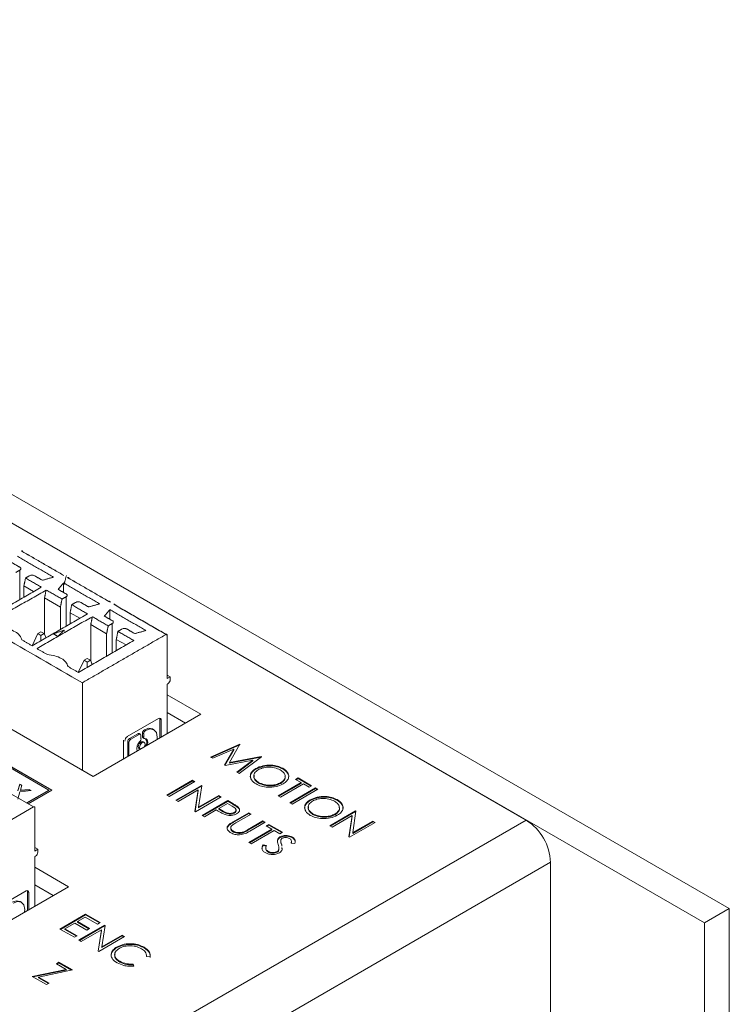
# Model space of a CAD drawing. Header units: inches. Extents: x 0.2 to 16.3, y 0.2 to 11.5.
# Tile 34 of 69: x 3.8 to 4.9, y 2.1 to 3.6. Entities that reach past the tile are written whole.
import ezdxf

# ---------------------------------------------------------------- set-up
doc = ezdxf.new("R2010")
doc.units = ezdxf.units.IN
doc.header["$MEASUREMENT"] = 0

msp = doc.modelspace()

# ---------------------------------------------------------------- linework, layer by layer
at = {"color": 7, "linetype": 'Continuous', "lineweight": 15}
for p, q in [((4.8854, 2.248), (2.5284, 3.6087)), ((4.8477, 2.2262), (2.4907, 3.5869)), ((4.5748, 2.3834), (2.7636, 3.429)), ((3.912, 2.4504), (2.8631, 3.0559)), ((3.8487, 2.4293), (2.8381, 3.0128)), ((3.8482, 2.4291), (2.8381, 3.0122)), ((3.7999, 2.7662), (3.7999, 2.7211)), ((3.8667, 2.7319), (3.8667, 2.7465)), ((3.806, 2.7246), (3.806, 2.7419)), ((3.806, 2.7419), (3.8209, 2.7332)), ((3.8376, 2.7236), (3.8376, 2.6677)), ((3.8619, 2.7096), (3.8376, 2.7236)), ((3.8706, 2.7254), (3.8706, 2.6803)), ((3.8619, 2.7096), (3.8619, 2.6752)), ((3.8767, 2.6838), (3.8767, 2.701)), ((3.8767, 2.701), (3.8917, 2.6924)), ((3.9374, 2.6911), (3.9374, 2.7057)), ((3.9084, 2.6828), (3.9084, 2.6268)), ((3.9326, 2.6688), (3.9084, 2.6828)), ((3.9413, 2.6845), (3.9413, 2.6394)), ((3.8186, 2.6503), (3.8273, 2.6689)), ((3.8322, 2.6717), (3.8273, 2.6689)), ((3.8273, 2.6689), (3.8322, 2.6661)), ((3.8371, 2.6689), (3.8322, 2.6717)), ((3.8322, 2.6661), (3.8371, 2.6689)), ((3.84, 2.6626), (3.8371, 2.6689)), ((3.8675, 2.6721), (3.8675, 2.6742)), ((3.9326, 2.6688), (3.9326, 2.6344)), ((3.8322, 2.6581), (3.8322, 2.6661)), ((3.9474, 2.643), (3.9474, 2.6602)), ((3.9474, 2.6602), (3.9624, 2.6516)), ((3.898, 2.6281), (3.8893, 2.6095)), ((3.9029, 2.6309), (3.898, 2.6281)), ((3.898, 2.6281), (3.9029, 2.6253)), ((3.9078, 2.6281), (3.9029, 2.6309)), ((3.9029, 2.6253), (3.9078, 2.6281)), ((3.9029, 2.6173), (3.9029, 2.6253)), ((3.9107, 2.6218), (3.9078, 2.6281)), ((3.8955, 2.4599), (3.8955, 2.5938)), ((4.03, 2.6029), (4.0254, 2.6056)), ((4.0254, 2.6002), (4.03, 2.6029)), ((4.03, 2.6029), (4.03, 2.5986)), ((4.0263, 2.5922), (4.0254, 2.5916)), ((4.0254, 2.5916), (4.0254, 2.5158)), ((4.0254, 2.5754), (4.0769, 2.5456)), ((4.0254, 2.5482), (4.0534, 2.532)), ((4.0769, 2.5456), (3.912, 2.4504)), ((3.9643, 2.5114), (4.0122, 2.539)), ((4.0142, 2.5094), (4.0142, 2.5378)), ((4.0142, 2.5378), (4.0161, 2.5368)), ((4.0161, 2.5368), (4.0161, 2.5105)), ((3.9923, 2.5206), (3.9904, 2.5216)), ((3.9649, 2.4809), (3.9649, 2.5035)), ((3.9649, 2.5035), (3.9668, 2.5024)), ((3.9668, 2.5024), (3.9668, 2.482)), ((3.9678, 2.5086), (3.9804, 2.5158)), ((3.9697, 2.5075), (3.9678, 2.5086)), ((3.9822, 2.5148), (3.9697, 2.5075)), ((3.9822, 2.5148), (3.9804, 2.5158)), ((3.9852, 2.5079), (3.9852, 2.5131)), ((3.9874, 2.5114), (3.9874, 2.5165)), ((3.9893, 2.5154), (3.9874, 2.5165)), ((3.9893, 2.5103), (3.9874, 2.5114)), ((3.9893, 2.5154), (3.9893, 2.5103)), ((4.0917, 2.4801), (4.1362, 2.4998)), ((4.0927, 2.4795), (4.1362, 2.4987)), ((4.1273, 2.4923), (4.0952, 2.4781)), ((4.1132, 2.4677), (4.1273, 2.4923)), ((4.1137, 2.4674), (4.1273, 2.4912)), ((4.1367, 2.4995), (4.1206, 2.4715)), ((4.1273, 2.4912), (4.1273, 2.4923)), ((4.1362, 2.4998), (4.1367, 2.4995)), ((4.1362, 2.4987), (4.1362, 2.4998)), ((4.1362, 2.4987), (4.1362, 2.4987)), ((3.844, 2.4293), (3.7666, 2.474)), ((4.0952, 2.4781), (4.0917, 2.4801)), ((4.1565, 2.4754), (4.114, 2.4672)), ((4.1206, 2.4715), (4.1691, 2.4808)), ((4.1206, 2.4705), (4.1684, 2.4796)), ((4.132, 2.4569), (4.1565, 2.4754)), ((4.1328, 2.4564), (4.1565, 2.4743)), ((4.1696, 2.4805), (4.1355, 2.4548)), ((4.1565, 2.4743), (4.1565, 2.4754)), ((4.1691, 2.4808), (4.1696, 2.4805)), ((4.1691, 2.4801), (4.1691, 2.4808)), ((4.114, 2.4672), (4.1132, 2.4677)), ((4.1206, 2.4705), (4.1206, 2.4715)), ((4.1355, 2.4548), (4.132, 2.4569)), ((4.161, 2.4615), (4.161, 2.4626)), ((4.2022, 2.4618), (4.2022, 2.4628)), ((3.7409, 2.4499), (3.8208, 2.4038)), ((4.0248, 2.4217), (4.0641, 2.4444)), ((4.0257, 2.4212), (4.0641, 2.4433)), ((4.0676, 2.4424), (4.0283, 2.4197)), ((4.0641, 2.4444), (4.0676, 2.4424)), ((4.0641, 2.4433), (4.0641, 2.4444)), ((4.0641, 2.4433), (4.0667, 2.4418)), ((4.2216, 2.4458), (4.2256, 2.4481)), ((4.2302, 2.4409), (4.2216, 2.4458)), ((4.2225, 2.4453), (4.2256, 2.4471)), ((4.2256, 2.4481), (4.2463, 2.4362)), ((4.2256, 2.4471), (4.2256, 2.4481)), ((4.2256, 2.4471), (4.2454, 2.4357)), ((3.8, 2.427), (3.7967, 2.4155)), ((3.7969, 2.4288), (3.7997, 2.4387)), ((3.7969, 2.4283), (3.7997, 2.4381)), ((3.7997, 2.4387), (3.8029, 2.4368)), ((3.7997, 2.4381), (3.7997, 2.4387)), ((3.7997, 2.4381), (3.8027, 2.4364)), ((3.8171, 2.4286), (3.8, 2.427)), ((3.8029, 2.4368), (3.8006, 2.4292)), ((3.8006, 2.4292), (3.8139, 2.4304)), ((3.8006, 2.4286), (3.8139, 2.4299)), ((3.8006, 2.4286), (3.8006, 2.4292)), ((3.8102, 2.4099), (3.844, 2.4293)), ((3.8107, 2.4096), (3.844, 2.4288)), ((3.8126, 2.4085), (3.8487, 2.4293)), ((3.8139, 2.4304), (3.8171, 2.4286)), ((3.8139, 2.4299), (3.8139, 2.4304)), ((3.8139, 2.4299), (3.8163, 2.4286)), ((3.844, 2.4288), (3.844, 2.4293)), ((4.0384, 2.4139), (4.0777, 2.4366)), ((4.0393, 2.4133), (4.0777, 2.4355)), ((4.0727, 2.4297), (4.0419, 2.4118)), ((4.0678, 2.3969), (4.0727, 2.4297)), ((4.0679, 2.3968), (4.0727, 2.4286)), ((4.0727, 2.4286), (4.0727, 2.4297)), ((4.0784, 2.4361), (4.0734, 2.4033)), ((4.0777, 2.4366), (4.0784, 2.4361)), ((4.0777, 2.4355), (4.0777, 2.4366)), ((4.0777, 2.4355), (4.0782, 2.4351)), ((4.1651, 2.4401), (4.1651, 2.4412)), ((4.1949, 2.4205), (4.2302, 2.4409)), ((4.1959, 2.42), (4.2302, 2.4398)), ((4.2337, 2.4388), (4.1985, 2.4185)), ((4.199, 2.4398), (4.199, 2.4409)), ((4.2131, 2.4101), (4.2523, 2.4327)), ((4.214, 2.4095), (4.2523, 2.4317)), ((4.2559, 2.4307), (4.2166, 2.408)), ((4.2302, 2.4398), (4.2302, 2.4409)), ((4.2423, 2.4339), (4.2337, 2.4388)), ((4.2463, 2.4362), (4.2423, 2.4339)), ((4.2523, 2.4327), (4.2559, 2.4307)), ((4.2523, 2.4317), (4.2523, 2.4327)), ((4.2523, 2.4317), (4.2549, 2.4302)), ((4.0283, 2.4197), (4.0248, 2.4217)), ((4.0419, 2.4118), (4.0384, 2.4139)), ((4.1079, 2.4191), (4.0686, 2.3964)), ((4.0734, 2.4033), (4.1043, 2.4211)), ((4.0734, 2.4022), (4.1043, 2.4201)), ((4.0787, 2.3906), (4.1179, 2.4133)), ((4.0796, 2.3901), (4.1179, 2.4122)), ((4.1043, 2.4211), (4.1079, 2.4191)), ((4.1043, 2.4201), (4.1043, 2.4211)), ((4.1043, 2.4201), (4.1069, 2.4186)), ((4.1179, 2.4133), (4.1257, 2.4088)), ((4.1179, 2.4122), (4.1179, 2.4133)), ((4.1179, 2.4122), (4.1257, 2.4078)), ((4.1985, 2.4185), (4.1949, 2.4205)), ((4.2441, 2.4135), (4.2441, 2.4146)), ((4.2853, 2.4138), (4.2853, 2.4149)), ((3.6928, 2.3298), (3.8208, 2.4038)), ((3.8227, 2.4027), (3.8227, 2.3362)), ((4.0686, 2.3964), (4.0678, 2.3969)), ((4.0734, 2.4022), (4.0734, 2.4033)), ((4.1003, 2.3991), (4.0822, 2.3886)), ((4.1031, 2.3974), (4.1003, 2.3991)), ((4.1174, 2.4089), (4.1043, 2.4014)), ((4.1043, 2.4014), (4.1111, 2.3974)), ((4.1043, 2.4003), (4.1043, 2.4014)), ((4.1043, 2.4003), (4.1111, 2.3963)), ((4.1111, 2.3963), (4.1111, 2.3974)), ((4.1246, 2.4048), (4.1174, 2.4089)), ((4.1257, 2.4078), (4.1257, 2.4088)), ((4.134, 2.4023), (4.134, 2.4033)), ((4.2166, 2.408), (4.2131, 2.4101)), ((4.274, 2.3749), (4.3133, 2.3976)), ((4.2749, 2.3743), (4.3133, 2.3965)), ((4.314, 2.3971), (4.3091, 2.3643)), ((4.3133, 2.3976), (4.314, 2.3971)), ((4.3133, 2.3965), (4.3133, 2.3976)), ((4.3133, 2.3965), (4.3139, 2.3961)), ((2.7287, 1.3177), (4.5748, 2.3834)), ((4.0822, 2.3886), (4.0787, 2.3906)), ((4.1265, 2.381), (4.1502, 2.3947)), ((4.1265, 2.3799), (4.1502, 2.3936)), ((4.128, 2.3942), (4.128, 2.3953)), ((4.1537, 2.3927), (4.1302, 2.3791)), ((4.1483, 2.3686), (4.1718, 2.3822)), ((4.1502, 2.3947), (4.1537, 2.3927)), ((4.1502, 2.3936), (4.1502, 2.3947)), ((4.1502, 2.3936), (4.1528, 2.3921)), ((4.1718, 2.3822), (4.1754, 2.3802)), ((4.1718, 2.3811), (4.1718, 2.3822)), ((4.2482, 2.3922), (4.2482, 2.3932)), ((4.3084, 2.3906), (4.2775, 2.3728)), ((4.2821, 2.3918), (4.2821, 2.3929)), ((4.3034, 2.3579), (4.3084, 2.3906)), ((4.3036, 2.3578), (4.3084, 2.3896)), ((4.3084, 2.3896), (4.3084, 2.3906)), ((4.3091, 2.3643), (4.34, 2.3821)), ((4.34, 2.3821), (4.3435, 2.3801)), ((4.34, 2.3811), (4.34, 2.3821)), ((4.1189, 2.3747), (4.1189, 2.3758)), ((4.1265, 2.3799), (4.1265, 2.381)), ((4.1267, 2.3653), (4.1267, 2.3664)), ((4.1483, 2.3675), (4.1718, 2.3811)), ((4.1483, 2.3675), (4.1483, 2.3686)), ((4.1502, 2.3493), (4.1854, 2.3697)), ((4.1511, 2.3488), (4.1854, 2.3686)), ((4.1754, 2.3802), (4.1516, 2.3665)), ((4.189, 2.3676), (4.1537, 2.3473)), ((4.1718, 2.3811), (4.1744, 2.3796)), ((4.1769, 2.3746), (4.1809, 2.377)), ((4.1854, 2.3697), (4.1769, 2.3746)), ((4.1778, 2.3741), (4.1809, 2.3759)), ((4.1809, 2.377), (4.2016, 2.365)), ((4.1809, 2.3759), (4.1809, 2.377)), ((4.1809, 2.3759), (4.2006, 2.3645)), ((4.1854, 2.3686), (4.1854, 2.3697)), ((4.1975, 2.3627), (4.189, 2.3676)), ((4.2775, 2.3728), (4.274, 2.3749)), ((4.3435, 2.3801), (4.3042, 2.3574)), ((4.3091, 2.3632), (4.34, 2.3811)), ((4.34, 2.3811), (4.3426, 2.3796)), ((4.1418, 2.3642), (4.1418, 2.3653)), ((4.1941, 2.3519), (4.1941, 2.353)), ((4.2016, 2.365), (4.1975, 2.3627)), ((4.1979, 2.3566), (4.1979, 2.3577)), ((4.1991, 2.3503), (4.1991, 2.3513)), ((4.2168, 2.3563), (4.2168, 2.3574)), ((4.3042, 2.3574), (4.3034, 2.3579)), ((4.3091, 2.3632), (4.3091, 2.3643)), ((3.8273, 2.3389), (3.8227, 2.3416)), ((3.8227, 2.3362), (3.8273, 2.3389)), ((3.8273, 2.3389), (3.8273, 2.3346)), ((4.1537, 2.3473), (4.1502, 2.3493)), ((4.1719, 2.3456), (4.1772, 2.3448)), ((4.1719, 2.3445), (4.1719, 2.3456)), ((4.1719, 2.3445), (4.1772, 2.3437)), ((4.1792, 2.335), (4.1792, 2.336)), ((4.196, 2.3374), (4.196, 2.3385)), ((4.2005, 2.345), (4.2005, 2.346)), ((4.2206, 2.3475), (4.215, 2.348)), ((3.8236, 2.3282), (3.8227, 2.3277)), ((3.8227, 2.3277), (3.8227, 2.2519)), ((4.1936, 2.3344), (4.1936, 2.3354)), ((4.612, 2.3189), (2.766, 1.2532)), ((3.8227, 2.3114), (3.8742, 2.2816)), ((4.612, 1.8067), (4.612, 2.3189)), ((3.8742, 2.2816), (3.7093, 2.1864)), ((3.8227, 2.2842), (3.8507, 2.268)), ((3.7616, 2.2474), (3.8095, 2.2751)), ((3.8115, 2.2454), (3.8115, 2.2739)), ((3.8115, 2.2739), (3.8134, 2.2728)), ((3.8134, 2.2728), (3.8134, 2.2465)), ((4.8854, 2.248), (4.8477, 2.2262)), ((4.8854, 1.9949), (4.8854, 2.248)), ((3.8611, 2.2168), (3.9004, 2.2395)), ((3.8621, 2.2163), (3.9004, 2.2385)), ((3.8999, 2.2352), (3.8878, 2.2282)), ((3.9185, 2.2244), (3.8999, 2.2352)), ((3.9004, 2.2395), (3.9226, 2.2267)), ((3.9004, 2.2385), (3.9004, 2.2395)), ((3.9004, 2.2385), (3.9217, 2.2262)), ((3.8833, 2.2041), (3.8611, 2.2168)), ((3.8838, 2.2259), (3.8687, 2.2171)), ((3.8687, 2.2171), (3.8873, 2.2064)), ((3.8687, 2.2161), (3.8687, 2.2171)), ((3.8687, 2.2161), (3.8864, 2.2058)), ((3.9024, 2.2151), (3.8838, 2.2259)), ((3.8878, 2.2282), (3.9065, 2.2174)), ((3.8878, 2.2271), (3.8878, 2.2282)), ((3.8878, 2.2271), (3.9055, 2.2169)), ((3.8903, 2.2), (3.9296, 2.2227)), ((3.8913, 2.1994), (3.9296, 2.2216)), ((3.9247, 2.2158), (3.8939, 2.1979)), ((3.9065, 2.2174), (3.9024, 2.2151)), ((3.9226, 2.2267), (3.9185, 2.2244)), ((3.9198, 2.183), (3.9247, 2.2158)), ((3.9247, 2.2147), (3.9247, 2.2158)), ((3.9304, 2.2222), (3.9254, 2.1894)), ((3.9296, 2.2227), (3.9304, 2.2222)), ((3.9296, 2.2216), (3.9296, 2.2227)), ((3.9296, 2.2216), (3.9302, 2.2212)), ((4.8477, 1.9731), (4.8477, 2.2262)), ((3.8873, 2.2064), (3.8833, 2.2041)), ((3.9199, 2.1829), (3.9247, 2.2147)), ((3.9598, 2.2052), (3.9206, 2.1825)), ((3.9254, 2.1894), (3.9563, 2.2073)), ((3.9254, 2.1883), (3.9563, 2.2062)), ((3.9563, 2.2073), (3.9598, 2.2052)), ((3.9563, 2.2062), (3.9563, 2.2073)), ((3.9563, 2.2062), (3.9589, 2.2047)), ((3.8939, 2.1979), (3.8903, 2.2)), ((3.9254, 2.1883), (3.9254, 2.1894)), ((3.9485, 2.1883), (3.9485, 2.1894)), ((3.9901, 2.1879), (3.9901, 2.1889)), ((3.9206, 2.1825), (3.9198, 2.183)), ((3.999, 2.1743), (3.9935, 2.1747)), ((3.8557, 2.1637), (3.8597, 2.166)), ((3.8706, 2.155), (3.8557, 2.1637)), ((3.8566, 2.1631), (3.8597, 2.1649)), ((3.8597, 2.166), (3.8803, 2.1541)), ((3.8597, 2.1649), (3.8597, 2.166)), ((3.8597, 2.1649), (3.879, 2.1538)), ((3.9528, 2.1663), (3.9528, 2.1674)), ((3.9734, 2.1631), (3.9741, 2.16)), ((3.9734, 2.162), (3.9734, 2.1631)), ((3.9734, 2.162), (3.9739, 2.16)), ((3.8189, 2.1442), (3.8706, 2.155)), ((3.8406, 2.1317), (3.8189, 2.1442)), ((3.8203, 2.1434), (3.8706, 2.154)), ((3.8803, 2.1541), (3.8286, 2.1432)), ((3.8286, 2.1432), (3.8446, 2.134)), ((3.8286, 2.1422), (3.8286, 2.1432)), ((3.8286, 2.1422), (3.8437, 2.1335)), ((3.8706, 2.154), (3.8706, 2.155)), ((3.8446, 2.134), (3.8406, 2.1317))]:
    msp.add_line(p, q, dxfattribs=at)
at = {"color": 7, "linetype": 'Continuous', "lineweight": 15, "flags": 128}
for points in [[(3.9904, 2.5216), (3.9972, 2.5241), (4.003, 2.523), (4.0031, 2.523)], [(4.0098, 2.5069), (4.0101, 2.5105), (4.0087, 2.5175), (4.0049, 2.5219), (3.9991, 2.523), (3.9923, 2.5206)], [(3.9824, 2.4931), (3.9815, 2.4942), (3.9811, 2.4959), (3.9815, 2.498), (3.9824, 2.5001), (3.9838, 2.5019), (3.9854, 2.5032), (3.987, 2.5038), (3.9884, 2.5035), (3.9884, 2.5035)], [(3.9872, 2.5022), (3.9856, 2.5009), (3.9842, 2.499), (3.9833, 2.4969), (3.983, 2.4948), (3.9833, 2.4931), (3.9842, 2.4921), (3.9842, 2.4921)], [(3.9902, 2.4956), (3.9911, 2.4977), (3.9915, 2.4997), (3.9911, 2.5014), (3.9902, 2.5025), (3.9889, 2.5027), (3.9872, 2.5022)], [(3.9952, 2.4984), (3.9954, 2.4993), (3.9957, 2.5022), (3.9954, 2.5047), (3.9944, 2.5066), (3.9929, 2.5078), (3.9909, 2.5082)], [(3.7877, 2.2577), (3.7945, 2.2601), (3.8003, 2.259), (3.8004, 2.259)], [(3.8071, 2.2429), (3.8074, 2.2466), (3.806, 2.2536), (3.8021, 2.258), (3.7964, 2.259), (3.7896, 2.2566)]]:
    msp.add_lwpolyline(points, dxfattribs=at)
at = {"color": 7, "linetype": 'Continuous', "lineweight": 15}
for centre, radius, start, end in [((3.8029, 2.7946), 0.00115, 350.7878, 129.2033), ((4.022, 2.599), 0.00807, 302.6048, 357.3952), ((4.0137, 2.5371), 0.00242, 350.786, 129.2032), ((4.0108, 2.538), 0.00349, 357.7756, 27.0415), ((3.9938, 2.5162), 0.00635, 121.7696, 177.4638), ((3.9956, 2.5152), 0.00635, 121.7696, 177.4638), ((3.9689, 2.5042), 0.0085, 122.6056, 177.3939), ((3.9713, 2.5032), 0.00638, 122.6057, 177.3949), ((3.9731, 2.5022), 0.00638, 122.6057, 177.3949), ((3.9942, 2.4929), 0.0153, 134.0071, 193.878), ((3.9816, 2.5142), 0.00209, 65.6862, 125.6186), ((3.9834, 2.5134), 0.00181, 350.7869, 129.2029), ((3.9788, 2.5083), 0.00643, 317.8838, 357.232), ((3.9895, 2.5112), 0.00208, 174.1829, 234.5032), ((3.991, 2.51), 0.00179, 169.9794, 266.6023), ((3.9832, 2.5023), 0.0107, 328.7019, 32.3778), ((3.8215, 2.4029), 0.00115, 350.7833, 129.2041), ((4.5311, 2.3152), 0.0809, 2.6053, 57.3947), ((3.8193, 2.335), 0.00807, 302.606, 357.394), ((3.811, 2.2732), 0.00242, 350.7847, 129.2046), ((3.808, 2.274), 0.00349, 357.787, 27.0251)]:
    msp.add_arc(centre, radius, start, end, dxfattribs=at)
for points in [[(3.8955, 2.5938), (2.8797, 3.1802)], [(3.8022, 2.7955), (3.8655, 2.759)], [(3.8041, 2.7944), (3.8673, 2.7579)], [(3.7999, 2.7705), (3.7877, 2.7775)], [(3.8513, 2.7554), (3.796, 2.7873)], [(3.7936, 2.7626), (3.7999, 2.7662)], [(3.8085, 2.754), (3.806, 2.7419)], [(3.8147, 2.7576), (3.8085, 2.754)], [(3.8327, 2.74), (3.8085, 2.754)], [(3.8343, 2.7506), (3.8221, 2.7576)], [(3.8513, 2.7554), (3.8343, 2.7506)], [(3.8584, 2.7367), (3.8667, 2.7465)], [(3.922, 2.7145), (3.8667, 2.7465)], [(3.8711, 2.7579), (3.8673, 2.744)], [(3.8729, 2.7547), (3.9362, 2.7181)], [(3.8748, 2.7536), (3.9381, 2.7171)], [(3.7479, 2.6911), (3.8327, 2.74)], [(3.8401, 2.7357), (3.7554, 2.6868)], [(3.8401, 2.7357), (3.8376, 2.7236)], [(3.8644, 2.7218), (3.8401, 2.7357)], [(3.8706, 2.7297), (3.8584, 2.7367)], [(3.8619, 2.7096), (3.8644, 2.7218)], [(3.8644, 2.7218), (3.8706, 2.7254)], [(3.8792, 2.7132), (3.8767, 2.701)], [(3.8854, 2.7168), (3.8792, 2.7132)], [(3.9034, 2.6992), (3.8792, 2.7132)], [(3.905, 2.7098), (3.8929, 2.7168)], [(3.922, 2.7145), (3.905, 2.7098)], [(3.9436, 2.7138), (4.0235, 2.6677)], [(3.8186, 2.6503), (3.9034, 2.6992)], [(3.9291, 2.6959), (3.9374, 2.7057)], [(3.9927, 2.6737), (3.9374, 2.7057)], [(3.9455, 2.7128), (4.0254, 2.6667)], [(3.9108, 2.6949), (3.8261, 2.646)], [(3.9108, 2.6949), (3.9084, 2.6828)], [(3.9351, 2.6809), (3.9108, 2.6949)], [(3.9413, 2.6888), (3.9291, 2.6959)], [(3.9351, 2.6809), (3.9413, 2.6845)], [(3.8675, 2.6742), (3.8511, 2.6687)], [(3.8511, 2.6687), (3.858, 2.6647)], [(3.858, 2.6647), (3.8675, 2.6742)], [(3.8955, 2.5938), (4.0235, 2.6677)], [(3.9326, 2.6688), (3.9351, 2.6809)], [(3.9499, 2.6724), (3.9474, 2.6602)], [(3.9561, 2.676), (3.9499, 2.6724)], [(3.9741, 2.6584), (3.9499, 2.6724)], [(3.9757, 2.669), (3.9636, 2.676)], [(3.9927, 2.6737), (3.9757, 2.669)], [(3.8029, 2.6594), (3.8186, 2.6503)], [(3.8894, 2.6095), (3.9741, 2.6584)], [(4.0254, 2.6667), (4.0254, 2.6002)], [(3.8261, 2.646), (3.8419, 2.6369)], [(3.8736, 2.6186), (3.8894, 2.6095)], [(4.0049, 2.5219), (4.0031, 2.523)], [(3.9586, 2.5057), (3.9586, 2.4773)], [(3.9843, 2.515), (3.9825, 2.5161)], [(3.9883, 2.5095), (3.9901, 2.5084)], [(3.9902, 2.5025), (3.9884, 2.5035)], [(3.9824, 2.4931), (3.9842, 2.4921)], [(4.1306, 2.3977), (4.1306, 2.3991)], [(4.1225, 2.3721), (4.1225, 2.3708)], [(4.1991, 2.3518), (4.1991, 2.3505)], [(4.1761, 2.341), (4.1761, 2.3397)], [(4.1992, 2.3506), (4.1991, 2.3503)], [(4.2005, 2.346), (4.2007, 2.3437)], [(4.2009, 2.3404), (4.2011, 2.3385)], [(4.2153, 2.3495), (4.2153, 2.3508)], [(3.8022, 2.2579), (3.8004, 2.259)]]:
    msp.add_open_spline(points, degree=1, dxfattribs=at)
for points, knots in [([(3.7999, 2.7662), (3.8003, 2.7665), (3.8012, 2.7671), (3.8015, 2.7683), (3.8012, 2.7695), (3.8003, 2.7702), (3.7999, 2.7705)], [0, 0, 0, 0, 0.249996, 0.5, 0.749995, 1, 1, 1, 1]), ([(3.8221, 2.7576), (3.8216, 2.7579), (3.8205, 2.7584), (3.8184, 2.7586), (3.8164, 2.7584), (3.8153, 2.7579), (3.8147, 2.7576)], [0, 0, 0, 0, 0.249996, 0.500002, 0.750002, 1, 1, 1, 1]), ([(3.8729, 2.7547), (3.8732, 2.7548), (3.8736, 2.755), (3.8743, 2.7549), (3.8747, 2.7544), (3.8747, 2.7539), (3.8748, 2.7536)], [0, 0, 0, 0, 0.250007, 0.499994, 0.75, 1, 1, 1, 1]), ([(3.8706, 2.7254), (3.871, 2.7257), (3.8719, 2.7263), (3.8722, 2.7275), (3.8719, 2.7287), (3.871, 2.7293), (3.8706, 2.7297)], [0, 0, 0, 0, 0.249996, 0.5, 0.749995, 1, 1, 1, 1]), ([(3.8929, 2.7168), (3.8923, 2.717), (3.8912, 2.7175), (3.8891, 2.7178), (3.8871, 2.7175), (3.886, 2.717), (3.8854, 2.7168)], [0, 0, 0, 0, 0.249997, 0.499994, 0.750001, 1, 1, 1, 1]), ([(3.9381, 2.7171), (3.938, 2.7173), (3.938, 2.7179), (3.9375, 2.7183), (3.9369, 2.7185), (3.9364, 2.7182), (3.9362, 2.7181)], [0, 0, 0, 0, 0.25, 0.500006, 0.749993, 1, 1, 1, 1]), ([(3.9436, 2.7138), (3.9439, 2.714), (3.9443, 2.7142), (3.945, 2.714), (3.9454, 2.7136), (3.9454, 2.713), (3.9455, 2.7128)], [0, 0, 0, 0, 0.250007, 0.499994, 0.75, 1, 1, 1, 1]), ([(3.9413, 2.6845), (3.9417, 2.6849), (3.9426, 2.6855), (3.943, 2.6867), (3.9426, 2.6879), (3.9417, 2.6885), (3.9413, 2.6888)], [0, 0, 0, 0, 0.249999, 0.500006, 0.750003, 1, 1, 1, 1]), ([(3.7711, 2.6777), (3.7751, 2.6772), (3.7831, 2.6762), (3.793, 2.672), (3.8003, 2.6663), (3.802, 2.6617), (3.8029, 2.6594)], [0, 0, 0, 0, 0.249999, 0.5, 0.750001, 1, 1, 1, 1]), ([(3.9636, 2.676), (3.963, 2.6762), (3.9619, 2.6767), (3.9599, 2.6769), (3.9578, 2.6767), (3.9567, 2.6762), (3.9561, 2.676)], [0, 0, 0, 0, 0.249997, 0.499994, 0.750001, 1, 1, 1, 1]), ([(4.0254, 2.6667), (4.0253, 2.6669), (4.0253, 2.6674), (4.0249, 2.6679), (4.0242, 2.6681), (4.0238, 2.6678), (4.0235, 2.6677)], [0, 0, 0, 0, 0.25, 0.500006, 0.749993, 1, 1, 1, 1]), ([(3.8419, 2.6369), (3.8458, 2.6364), (3.8538, 2.6354), (3.8637, 2.6312), (3.8711, 2.6254), (3.8727, 2.6209), (3.8736, 2.6186)], [0, 0, 0, 0, 0.249999, 0.5, 0.750001, 1, 1, 1, 1]), ([(4.1612, 2.4388), (4.1585, 2.4408), (4.1531, 2.4447), (4.1519, 2.4518), (4.1545, 2.4581), (4.1588, 2.4611), (4.161, 2.4626)], [0, 0, 0, 0, 0.279663, 0.559355, 0.779636, 1, 1, 1, 1]), ([(4.1534, 2.4478), (4.153, 2.4489), (4.152, 2.452), (4.1546, 2.457), (4.1589, 2.46), (4.161, 2.4615)], [0, 0, 0, 0, 0.225834, 0.612844, 1, 1, 1, 1]), ([(4.1646, 2.4606), (4.1624, 2.459), (4.158, 2.4557), (4.1574, 2.4499), (4.1598, 2.4449), (4.1633, 2.4424), (4.1651, 2.4412)], [0, 0, 0, 0, 0.279417, 0.559077, 0.77948, 1, 1, 1, 1]), ([(4.161, 2.4626), (4.1644, 2.4641), (4.1712, 2.4672), (4.1835, 2.4681), (4.1944, 2.4665), (4.1996, 2.4641), (4.2022, 2.4628)], [0, 0, 0, 0, 0.279731, 0.559327, 0.779681, 1, 1, 1, 1]), ([(4.161, 2.4615), (4.1644, 2.463), (4.1712, 2.4661), (4.1835, 2.467), (4.1944, 2.4655), (4.1996, 2.463), (4.2022, 2.4618)], [0, 0, 0, 0, 0.279731, 0.559327, 0.779681, 1, 1, 1, 1]), ([(4.1984, 2.4604), (4.1956, 2.4616), (4.19, 2.4641), (4.1799, 2.4649), (4.171, 2.4636), (4.1667, 2.4616), (4.1646, 2.4606)], [0, 0, 0, 0, 0.2796274, 0.5593483, 0.77963, 1, 1, 1, 1]), ([(4.199, 2.4409), (4.2012, 2.4425), (4.2056, 2.4457), (4.2062, 2.4516), (4.2037, 2.4567), (4.2001, 2.4592), (4.1984, 2.4604)], [0, 0, 0, 0, 0.279466, 0.558869, 0.779516, 1, 1, 1, 1]), ([(4.2022, 2.4628), (4.205, 2.4609), (4.2105, 2.4569), (4.2118, 2.4497), (4.2091, 2.4434), (4.2047, 2.4404), (4.2025, 2.4388)], [0, 0, 0, 0, 0.279767, 0.55936, 0.779571, 1, 1, 1, 1]), ([(4.2022, 2.4618), (4.2049, 2.4598), (4.2102, 2.4559), (4.2121, 2.4504), (4.2109, 2.4479), (4.2108, 2.4477)], [0, 0, 0, 0, 0.483437, 0.966572, 1, 1, 1, 1]), ([(4.1586, 2.4521), (4.1583, 2.4509), (4.1575, 2.4481), (4.1599, 2.4438), (4.1634, 2.4413), (4.1651, 2.4401)], [0, 0, 0, 0, 0.280142, 0.639975, 1, 1, 1, 1]), ([(4.199, 2.4398), (4.2011, 2.4414), (4.2053, 2.4446), (4.2066, 2.4491), (4.2055, 2.4511), (4.2054, 2.4511)], [0, 0, 0, 0, 0.489895, 0.979679, 1, 1, 1, 1]), ([(4.2025, 2.4388), (4.1991, 2.4373), (4.1923, 2.4342), (4.18, 2.4335), (4.169, 2.435), (4.1638, 2.4375), (4.1612, 2.4388)], [0, 0, 0, 0, 0.279631, 0.559342, 0.779597, 1, 1, 1, 1]), ([(4.1651, 2.4412), (4.1679, 2.4399), (4.1735, 2.4374), (4.1836, 2.4365), (4.1925, 2.4378), (4.1968, 2.4399), (4.199, 2.4409)], [0, 0, 0, 0, 0.27983, 0.559389, 0.779654, 1, 1, 1, 1]), ([(4.1651, 2.4401), (4.1679, 2.4389), (4.1735, 2.4363), (4.1836, 2.4355), (4.1925, 2.4367), (4.1968, 2.4388), (4.199, 2.4398)], [0, 0, 0, 0, 0.27983, 0.559389, 0.779654, 1, 1, 1, 1]), ([(4.2443, 2.3908), (4.2416, 2.3928), (4.2362, 2.3967), (4.235, 2.4038), (4.2376, 2.4101), (4.2419, 2.4131), (4.2441, 2.4146)], [0, 0, 0, 0, 0.279663, 0.559355, 0.779636, 1, 1, 1, 1]), ([(4.2365, 2.3999), (4.2361, 2.401), (4.2351, 2.404), (4.2377, 2.409), (4.242, 2.412), (4.2441, 2.4135)], [0, 0, 0, 0, 0.225833, 0.612845, 1, 1, 1, 1]), ([(4.2477, 2.4126), (4.2455, 2.411), (4.2411, 2.4078), (4.2405, 2.4019), (4.2429, 2.3969), (4.2465, 2.3945), (4.2482, 2.3932)], [0, 0, 0, 0, 0.279417, 0.559077, 0.77948, 1, 1, 1, 1]), ([(4.2441, 2.4146), (4.2475, 2.4161), (4.2543, 2.4192), (4.2666, 2.4201), (4.2775, 2.4186), (4.2827, 2.4161), (4.2853, 2.4149)], [0, 0, 0, 0, 0.279731, 0.559327, 0.779681, 1, 1, 1, 1]), ([(4.2441, 2.4135), (4.2475, 2.4151), (4.2543, 2.4182), (4.2666, 2.419), (4.2775, 2.4175), (4.2827, 2.415), (4.2853, 2.4138)], [0, 0, 0, 0, 0.279731, 0.559327, 0.779681, 1, 1, 1, 1]), ([(4.2815, 2.4124), (4.2787, 2.4137), (4.2731, 2.4162), (4.263, 2.4169), (4.2541, 2.4157), (4.2498, 2.4136), (4.2477, 2.4126)], [0, 0, 0, 0, 0.2796274, 0.5593483, 0.77963, 1, 1, 1, 1]), ([(4.2821, 2.3929), (4.2843, 2.3945), (4.2887, 2.3978), (4.2893, 2.4036), (4.2868, 2.4087), (4.2832, 2.4112), (4.2815, 2.4124)], [0, 0, 0, 0, 0.279466, 0.558869, 0.779516, 1, 1, 1, 1]), ([(4.2853, 2.4149), (4.2881, 2.4129), (4.2936, 2.409), (4.2949, 2.4018), (4.2922, 2.3954), (4.2878, 2.3924), (4.2856, 2.3909)], [0, 0, 0, 0, 0.279767, 0.55936, 0.779571, 1, 1, 1, 1]), ([(4.2853, 2.4138), (4.288, 2.4118), (4.2933, 2.4079), (4.2952, 2.4024), (4.294, 2.3999), (4.2939, 2.3997)], [0, 0, 0, 0, 0.483437, 0.966572, 1, 1, 1, 1]), ([(4.1138, 2.392), (4.1117, 2.393), (4.1079, 2.3946), (4.1046, 2.3966), (4.1031, 2.3974)], [0, 0, 0, 0, 0.559693, 1, 1, 1, 1]), ([(4.1111, 2.3974), (4.1135, 2.396), (4.1165, 2.3942), (4.1214, 2.3937), (4.1247, 2.3939), (4.1267, 2.3947), (4.128, 2.3953)], [0, 0, 0, 0, 0.499723, 0.625351, 0.751084, 1, 1, 1, 1]), ([(4.128, 2.3953), (4.129, 2.396), (4.1304, 2.3972), (4.1307, 2.399), (4.13, 2.4018), (4.127, 2.4035), (4.1246, 2.4048)], [0, 0, 0, 0, 0.248971, 0.37473, 0.500387, 1, 1, 1, 1]), ([(4.1257, 2.4088), (4.1273, 2.4079), (4.1303, 2.4062), (4.1329, 2.4042), (4.134, 2.4033)], [0, 0, 0, 0, 0.560308, 1, 1, 1, 1]), ([(4.1257, 2.4078), (4.1273, 2.4068), (4.1303, 2.4051), (4.1329, 2.4031), (4.134, 2.4023)], [0, 0, 0, 0, 0.560308, 1, 1, 1, 1]), ([(4.128, 2.3942), (4.129, 2.395), (4.1305, 2.3961), (4.1306, 2.3974), (4.1306, 2.3979)], [0, 0, 0, 0, 0.67648, 1, 1, 1, 1]), ([(4.134, 2.4033), (4.1348, 2.4024), (4.1363, 2.4005), (4.1361, 2.3976), (4.1344, 2.3951), (4.1325, 2.3939), (4.1316, 2.3933)], [0, 0, 0, 0, 0.279707, 0.559382, 0.779507, 1, 1, 1, 1]), ([(4.134, 2.4023), (4.1349, 2.4013), (4.1361, 2.4), (4.1359, 2.3985), (4.1358, 2.3981)], [0, 0, 0, 0, 0.697654, 1, 1, 1, 1]), ([(4.2417, 2.4042), (4.2414, 2.4029), (4.2406, 2.4002), (4.243, 2.3958), (4.2465, 2.3934), (4.2482, 2.3922)], [0, 0, 0, 0, 0.280142, 0.639975, 1, 1, 1, 1]), ([(4.2821, 2.3918), (4.2842, 2.3934), (4.2884, 2.3966), (4.2897, 2.4011), (4.2886, 2.4031), (4.2885, 2.4032)], [0, 0, 0, 0, 0.489895, 0.979679, 1, 1, 1, 1]), ([(4.1111, 2.3963), (4.1135, 2.3949), (4.1165, 2.3932), (4.1214, 2.3926), (4.1247, 2.3928), (4.1267, 2.3936), (4.128, 2.3942)], [0, 0, 0, 0, 0.499723, 0.625351, 0.751084, 1, 1, 1, 1]), ([(4.1316, 2.3933), (4.1302, 2.3926), (4.1274, 2.3912), (4.1223, 2.3905), (4.1176, 2.3909), (4.115, 2.3916), (4.1138, 2.392)], [0, 0, 0, 0, 0.280097, 0.559324, 0.779456, 1, 1, 1, 1]), ([(4.2856, 2.3909), (4.2822, 2.3893), (4.2754, 2.3862), (4.2631, 2.3855), (4.2521, 2.387), (4.2469, 2.3896), (4.2443, 2.3908)], [0, 0, 0, 0, 0.279631, 0.559342, 0.779597, 1, 1, 1, 1]), ([(4.2482, 2.3932), (4.251, 2.392), (4.2566, 2.3894), (4.2667, 2.3886), (4.2756, 2.3898), (4.2799, 2.3919), (4.2821, 2.3929)], [0, 0, 0, 0, 0.27983, 0.559389, 0.779654, 1, 1, 1, 1]), ([(4.2482, 2.3922), (4.251, 2.3909), (4.2566, 2.3883), (4.2667, 2.3875), (4.2756, 2.3888), (4.2799, 2.3908), (4.2821, 2.3918)], [0, 0, 0, 0, 0.27983, 0.559389, 0.779654, 1, 1, 1, 1]), ([(4.1229, 2.3639), (4.1215, 2.3649), (4.1187, 2.3667), (4.1169, 2.37), (4.1169, 2.3732), (4.1182, 2.3749), (4.1189, 2.3758)], [0, 0, 0, 0, 0.280224, 0.559918, 0.779954, 1, 1, 1, 1]), ([(4.1171, 2.3695), (4.117, 2.3704), (4.1169, 2.3722), (4.1182, 2.3739), (4.1189, 2.3747)], [0, 0, 0, 0, 0.469203, 1, 1, 1, 1]), ([(4.1189, 2.3758), (4.1202, 2.3768), (4.1225, 2.3787), (4.1252, 2.3803), (4.1265, 2.381)], [0, 0, 0, 0, 0.559502, 1, 1, 1, 1]), ([(4.1189, 2.3747), (4.1202, 2.3758), (4.1225, 2.3776), (4.1252, 2.3792), (4.1265, 2.3799)], [0, 0, 0, 0, 0.559502, 1, 1, 1, 1]), ([(4.1251, 2.376), (4.1241, 2.3751), (4.1222, 2.3734), (4.1225, 2.3697), (4.1251, 2.3676), (4.1267, 2.3664)], [0, 0, 0, 0, 0.281056, 0.560819, 1, 1, 1, 1]), ([(4.1228, 2.3709), (4.1228, 2.3704), (4.1226, 2.3683), (4.125, 2.3666), (4.1267, 2.3653)], [0, 0, 0, 0, 0.258579, 1, 1, 1, 1]), ([(4.1516, 2.3665), (4.1494, 2.3652), (4.145, 2.3627), (4.1368, 2.3608), (4.1286, 2.3613), (4.1248, 2.3631), (4.1229, 2.3639)], [0, 0, 0, 0, 0.281656, 0.560109, 0.780081, 1, 1, 1, 1]), ([(4.1302, 2.3791), (4.1292, 2.3785), (4.1274, 2.3775), (4.1258, 2.3764), (4.1251, 2.376)], [0, 0, 0, 0, 0.560122, 1, 1, 1, 1]), ([(4.1267, 2.3664), (4.1279, 2.3658), (4.1303, 2.3647), (4.1346, 2.3642), (4.1385, 2.3644), (4.1407, 2.365), (4.1418, 2.3653)], [0, 0, 0, 0, 0.2797888, 0.5593756, 0.7795707, 1, 1, 1, 1]), ([(4.1418, 2.3653), (4.1431, 2.3659), (4.1454, 2.3669), (4.1474, 2.3681), (4.1483, 2.3686)], [0, 0, 0, 0, 0.559618, 1, 1, 1, 1]), ([(4.1418, 2.3642), (4.1431, 2.3648), (4.1454, 2.3658), (4.1474, 2.367), (4.1483, 2.3675)], [0, 0, 0, 0, 0.559618, 1, 1, 1, 1]), ([(4.1267, 2.3653), (4.1279, 2.3647), (4.1303, 2.3636), (4.1346, 2.3631), (4.1385, 2.3633), (4.1407, 2.3639), (4.1418, 2.3642)], [0, 0, 0, 0, 0.2797888, 0.5593756, 0.7795707, 1, 1, 1, 1]), ([(4.1941, 2.353), (4.1945, 2.354), (4.195, 2.3557), (4.197, 2.3571), (4.1979, 2.3577)], [0, 0, 0, 0, 0.55984, 1, 1, 1, 1]), ([(4.1941, 2.3519), (4.1945, 2.3529), (4.195, 2.3547), (4.197, 2.356), (4.1979, 2.3566)], [0, 0, 0, 0, 0.55984, 1, 1, 1, 1]), ([(4.1952, 2.3462), (4.1949, 2.3474), (4.1942, 2.3497), (4.1942, 2.352), (4.1941, 2.353)], [0, 0, 0, 0, 0.560408, 1, 1, 1, 1]), ([(4.1979, 2.3577), (4.1995, 2.3584), (4.2026, 2.3598), (4.2083, 2.36), (4.2132, 2.3591), (4.2156, 2.358), (4.2168, 2.3574)], [0, 0, 0, 0, 0.279552, 0.5588, 0.779378, 1, 1, 1, 1]), ([(4.1979, 2.3566), (4.1995, 2.3573), (4.2026, 2.3588), (4.2083, 2.359), (4.2132, 2.3581), (4.2156, 2.3569), (4.2168, 2.3563)], [0, 0, 0, 0, 0.279552, 0.5588, 0.779378, 1, 1, 1, 1]), ([(4.2016, 2.3558), (4.2011, 2.3554), (4.2001, 2.3547), (4.1992, 2.3532), (4.1991, 2.352), (4.1991, 2.3513)], [0, 0, 0, 0, 0.279948, 0.55977, 1, 1, 1, 1]), ([(4.1991, 2.3513), (4.1993, 2.3503), (4.1997, 2.3486), (4.2003, 2.3468), (4.2005, 2.346)], [0, 0, 0, 0, 0.559907, 1, 1, 1, 1]), ([(4.2123, 2.3553), (4.2115, 2.3557), (4.2098, 2.3566), (4.2066, 2.357), (4.2037, 2.3567), (4.2023, 2.3561), (4.2016, 2.3558)], [0, 0, 0, 0, 0.280272, 0.559928, 0.77992, 1, 1, 1, 1]), ([(4.215, 2.348), (4.2151, 2.3489), (4.2154, 2.3503), (4.2153, 2.3523), (4.2143, 2.354), (4.213, 2.3549), (4.2123, 2.3553)], [0, 0, 0, 0, 0.340408, 0.560478, 0.78018, 1, 1, 1, 1]), ([(4.2168, 2.3574), (4.2179, 2.3566), (4.22, 2.3551), (4.2215, 2.3516), (4.2209, 2.3491), (4.2206, 2.3475)], [0, 0, 0, 0, 0.279751, 0.559504, 1, 1, 1, 1]), ([(4.2168, 2.3563), (4.2179, 2.3556), (4.2201, 2.354), (4.2207, 2.3521), (4.221, 2.3511)], [0, 0, 0, 0, 0.499999, 1, 1, 1, 1]), ([(4.1706, 2.3385), (4.1705, 2.3387), (4.1697, 2.3407), (4.1708, 2.3427), (4.1719, 2.3445)], [0, 0, 0, 0, 0.0764327, 1, 1, 1, 1]), ([(4.1752, 2.3337), (4.1739, 2.3346), (4.1713, 2.3365), (4.1698, 2.3408), (4.1711, 2.3437), (4.1719, 2.3456)], [0, 0, 0, 0, 0.2798803, 0.5596642, 1, 1, 1, 1]), ([(4.1772, 2.3448), (4.1765, 2.3431), (4.1757, 2.3407), (4.177, 2.3376), (4.1785, 2.3366), (4.1792, 2.336)], [0, 0, 0, 0, 0.559318, 0.77978, 1, 1, 1, 1]), ([(4.1765, 2.3398), (4.1764, 2.3394), (4.1761, 2.3383), (4.1771, 2.3366), (4.1785, 2.3355), (4.1792, 2.335)], [0, 0, 0, 0, 0.228974, 0.6147, 1, 1, 1, 1]), ([(4.1792, 2.336), (4.1804, 2.3355), (4.1827, 2.3344), (4.1869, 2.3338), (4.1908, 2.3342), (4.1927, 2.335), (4.1936, 2.3354)], [0, 0, 0, 0, 0.280275, 0.560144, 0.780151, 1, 1, 1, 1]), ([(4.1936, 2.3354), (4.1943, 2.3359), (4.1955, 2.3369), (4.1959, 2.338), (4.196, 2.3385)], [0, 0, 0, 0, 0.558991, 1, 1, 1, 1]), ([(4.1936, 2.3344), (4.1943, 2.3349), (4.1955, 2.3358), (4.1959, 2.3369), (4.196, 2.3374)], [0, 0, 0, 0, 0.558991, 1, 1, 1, 1]), ([(4.196, 2.3385), (4.1961, 2.3399), (4.1963, 2.3425), (4.1956, 2.3451), (4.1952, 2.3462)], [0, 0, 0, 0, 0.5595, 1, 1, 1, 1]), ([(4.2009, 2.3414), (4.2011, 2.3405), (4.2016, 2.3386), (4.2002, 2.3357), (4.1981, 2.3341), (4.1971, 2.3334)], [0, 0, 0, 0, 0.3265435, 0.6636225, 1, 1, 1, 1]), ([(4.1991, 2.3503), (4.1993, 2.3493), (4.1997, 2.3475), (4.2003, 2.3457), (4.2005, 2.345)], [0, 0, 0, 0, 0.559907, 1, 1, 1, 1]), ([(4.2151, 2.348), (4.2153, 2.3485), (4.2154, 2.349), (4.2153, 2.3496), (4.2153, 2.3496)], [0, 0, 0, 0, 0.955197, 1, 1, 1, 1]), ([(4.1971, 2.3334), (4.1952, 2.3326), (4.1916, 2.331), (4.185, 2.3308), (4.1793, 2.3317), (4.1766, 2.333), (4.1752, 2.3337)], [0, 0, 0, 0, 0.279186, 0.559086, 0.779448, 1, 1, 1, 1]), ([(4.1792, 2.335), (4.1804, 2.3344), (4.1827, 2.3333), (4.1869, 2.3328), (4.1908, 2.3331), (4.1927, 2.334), (4.1936, 2.3344)], [0, 0, 0, 0, 0.280275, 0.560144, 0.780151, 1, 1, 1, 1]), ([(3.9395, 2.1784), (3.9402, 2.1807), (3.9416, 2.1848), (3.9464, 2.188), (3.9485, 2.1894)], [0, 0, 0, 0, 0.5590282, 1, 1, 1, 1]), ([(3.9395, 2.1773), (3.9402, 2.1796), (3.9416, 2.1838), (3.9464, 2.1869), (3.9485, 2.1883)], [0, 0, 0, 0, 0.5590282, 1, 1, 1, 1]), ([(3.9518, 2.1872), (3.9495, 2.1855), (3.945, 2.1822), (3.9445, 2.1762), (3.9472, 2.1711), (3.951, 2.1686), (3.9528, 2.1674)], [0, 0, 0, 0, 0.279435, 0.558922, 0.779282, 1, 1, 1, 1]), ([(3.9485, 2.1894), (3.9519, 2.1909), (3.9588, 2.1941), (3.9714, 2.1946), (3.9823, 2.1928), (3.9875, 2.1902), (3.9901, 2.1889)], [0, 0, 0, 0, 0.2795121, 0.5590805, 0.7793743, 1, 1, 1, 1]), ([(3.9485, 2.1883), (3.9519, 2.1899), (3.9588, 2.193), (3.9714, 2.1935), (3.9823, 2.1917), (3.9875, 2.1892), (3.9901, 2.1879)], [0, 0, 0, 0, 0.2795121, 0.5590805, 0.7793743, 1, 1, 1, 1]), ([(3.9858, 2.1867), (3.983, 2.188), (3.9774, 2.1906), (3.9673, 2.1915), (3.9582, 2.1903), (3.9539, 2.1882), (3.9518, 2.1872)], [0, 0, 0, 0, 0.279857, 0.559519, 0.779686, 1, 1, 1, 1]), ([(3.9935, 2.1747), (3.9934, 2.1773), (3.9931, 2.1818), (3.988, 2.1852), (3.9858, 2.1867)], [0, 0, 0, 0, 0.5584272, 1, 1, 1, 1]), ([(3.9901, 2.1889), (3.9934, 2.1865), (3.9994, 2.1822), (3.9991, 2.1767), (3.999, 2.1743)], [0, 0, 0, 0, 0.559517, 1, 1, 1, 1]), ([(3.9901, 2.1879), (3.9934, 2.1855), (3.9994, 2.1811), (3.9991, 2.1756), (3.999, 2.1732)], [0, 0, 0, 0, 0.559517, 1, 1, 1, 1]), ([(3.9488, 2.1651), (3.9456, 2.1672), (3.9399, 2.1711), (3.9396, 2.1762), (3.9395, 2.1784)], [0, 0, 0, 0, 0.559803, 1, 1, 1, 1]), ([(3.9457, 2.1787), (3.9454, 2.1774), (3.9445, 2.1745), (3.9473, 2.17), (3.951, 2.1676), (3.9528, 2.1663)], [0, 0, 0, 0, 0.289026, 0.644224, 1, 1, 1, 1]), ([(3.9741, 2.16), (3.9715, 2.1599), (3.9663, 2.1597), (3.9572, 2.1611), (3.952, 2.1636), (3.9488, 2.1651)], [0, 0, 0, 0, 0.28041, 0.560795, 1, 1, 1, 1]), ([(3.9528, 2.1674), (3.9562, 2.1659), (3.9623, 2.1631), (3.97, 2.1631), (3.9734, 2.1631)], [0, 0, 0, 0, 0.55877, 1, 1, 1, 1]), ([(3.9528, 2.1663), (3.9562, 2.1648), (3.9623, 2.162), (3.97, 2.162), (3.9734, 2.162)], [0, 0, 0, 0, 0.55877, 1, 1, 1, 1])]:
    msp.add_open_spline(points, degree=3, knots=knots, dxfattribs=at)

doc.saveas('drawing.dxf')
